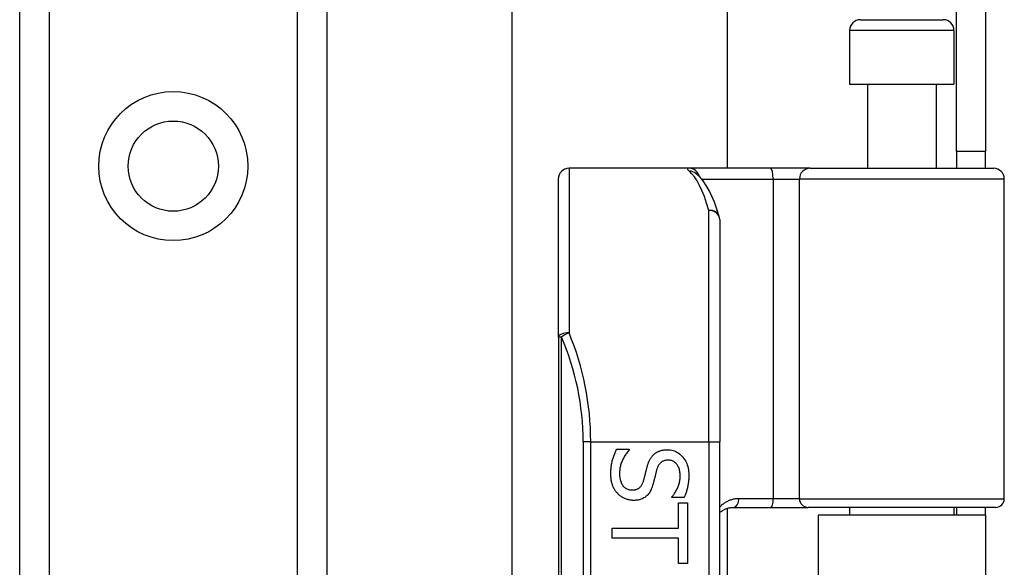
# Model space of a CAD drawing. Header units: inches. Extents: x 2 to 104, y 2 to 68.
# Tile 29 of 98: x 28.19 to 30.47, y 26.83 to 28.1. Entities that reach past the tile are written whole.
import ezdxf

# ---------------------------------------------------------------- set-up
doc = ezdxf.new("R2010")
doc.units = ezdxf.units.IN
doc.header["$LTSCALE"] = 6.250991
doc.header["$MEASUREMENT"] = 0
doc.layers.add('Visible Edges(ANSI)', color=7, linetype='Continuous', lineweight=25)
doc.layers.add('Visible Tangent Edges(ANSI)', color=7, linetype='Continuous', lineweight=25)

msp = doc.modelspace()

# ---------------------------------------------------------------- linework, layer by layer
at = {"layer": 'Visible Edges(ANSI)'}
for p, q in [((28.188, 22.3467), (28.188, 49.4069)), ((28.9012, 49.4069), (28.9012, 22.3467)), ((29.3312, 26.7185), (29.3312, 45.0351)), ((29.8309, 44.0008), (29.8309, 27.7529)), ((30.3632, 27.7922), (30.3632, 28.1881)), ((30.4304, 28.1881), (30.4304, 27.7922)), ((30.1401, 28.0976), (30.3324, 28.0976)), ((30.1151, 28.0726), (30.1151, 27.9477)), ((30.3574, 28.0726), (30.3574, 27.9477)), ((30.1151, 27.9477), (30.3574, 27.9477)), ((30.1563, 27.9477), (30.1563, 27.7529)), ((30.3162, 27.9477), (30.3162, 27.7529)), ((30.3632, 27.7922), (30.4304, 27.7922)), ((30.3632, 27.7922), (30.3632, 27.7529)), ((30.4304, 27.7529), (30.4304, 27.7922)), ((29.7421, 27.7529), (29.4636, 27.7529)), ((29.9318, 27.7529), (29.7421, 27.7529)), ((29.7583, 27.7409), (29.7577, 27.7414)), ((30.0236, 27.7529), (29.9318, 27.7529)), ((30.0236, 27.7529), (30.4492, 27.7529)), ((29.4387, 27.3608), (29.4387, 27.7279)), ((30.4742, 26.9859), (30.4742, 27.7279)), ((29.8134, 27.6339), (29.8134, 27.1183)), ((29.4387, 27.3608), (29.4387, 24.9722)), ((29.8134, 25.2147), (29.8134, 27.1183)), ((29.5742, 27.1009), (29.6034, 27.1009)), ((29.6034, 27.1009), (29.6034, 27.0992)), ((29.7026, 26.9888), (29.7026, 26.9905)), ((29.7304, 26.9888), (29.7026, 26.9888)), ((29.7179, 26.9762), (29.7386, 26.9762)), ((29.7179, 26.9175), (29.7179, 26.9762)), ((29.7386, 26.9762), (29.7386, 26.8356)), ((29.8309, 26.9636), (29.8309, 25.3695)), ((29.8461, 26.9659), (29.933, 26.9659)), ((29.933, 26.9659), (30.0186, 26.9659)), ((30.4542, 26.9659), (30.0186, 26.9659)), ((30.1151, 26.9659), (30.1151, 26.9476)), ((30.3574, 26.9659), (30.3574, 26.9476)), ((30.3632, 26.9659), (30.3632, 26.9476)), ((30.4304, 26.9476), (30.4304, 26.9659)), ((30.4304, 26.9476), (30.0421, 26.9476)), ((30.0421, 26.9476), (30.0421, 25.3854)), ((30.4304, 26.9476), (30.4304, 25.3854)), ((29.5637, 26.8943), (29.5637, 26.9175)), ((29.5637, 26.9175), (29.7179, 26.9175)), ((29.7179, 26.8943), (29.5637, 26.8943)), ((29.7179, 26.8356), (29.7179, 26.8943)), ((29.7386, 26.8356), (29.7179, 26.8356))]:
    msp.add_line(p, q, dxfattribs=at)
at = {"layer": 'Visible Edges(ANSI)', "flags": 128}
for points in [[(29.8123, 27.6412), (29.8068, 27.6582), (29.801, 27.6739), (29.795, 27.6882), (29.7887, 27.7013), (29.7821, 27.7131), (29.7749, 27.7236), (29.7671, 27.7329), (29.7583, 27.7409)], [(29.5606, 27.0435), (29.5607, 27.0466), (29.5607, 27.0497), (29.5609, 27.0526), (29.5611, 27.0555), (29.5613, 27.0583), (29.5616, 27.0611), (29.562, 27.0637), (29.5624, 27.0663), (29.5629, 27.0688), (29.5634, 27.0712), (29.564, 27.0736), (29.5646, 27.0758), (29.5653, 27.078), (29.566, 27.0802), (29.5667, 27.0824), (29.5674, 27.0845), (29.5682, 27.0866), (29.569, 27.0887), (29.5698, 27.0908), (29.5706, 27.0929), (29.5715, 27.0949), (29.5724, 27.0969), (29.5733, 27.0989), (29.5742, 27.1009)], [(29.6034, 27.0992), (29.6017, 27.0973), (29.6, 27.0953), (29.5983, 27.0933), (29.5968, 27.0912), (29.5953, 27.0891), (29.5939, 27.087), (29.5925, 27.0848), (29.5912, 27.0825), (29.59, 27.0803), (29.5888, 27.0779), (29.5877, 27.0756), (29.5867, 27.0732), (29.5857, 27.0708), (29.5849, 27.0684), (29.5841, 27.066), (29.5834, 27.0636), (29.5828, 27.0613), (29.5822, 27.0589), (29.5818, 27.0566), (29.5814, 27.0543), (29.5811, 27.052), (29.5809, 27.0497), (29.5808, 27.0475), (29.5807, 27.0452)], [(29.6601, 27.0883), (29.6611, 27.0892), (29.6621, 27.09), (29.6631, 27.0908), (29.6642, 27.0916), (29.6653, 27.0924), (29.6664, 27.0931), (29.6676, 27.0937), (29.6687, 27.0944), (29.6699, 27.095), (29.6712, 27.0956), (29.6724, 27.0961), (29.6737, 27.0966), (29.675, 27.0971), (29.6764, 27.0976), (29.6778, 27.0979), (29.6792, 27.0983), (29.6806, 27.0986), (29.6821, 27.0989), (29.6836, 27.0991), (29.6852, 27.0993), (29.6868, 27.0994), (29.6884, 27.0995), (29.69, 27.0996), (29.6917, 27.0996)], [(29.6917, 27.0996), (29.6952, 27.0995), (29.6986, 27.0992), (29.7019, 27.0986), (29.7051, 27.0978), (29.7082, 27.0967), (29.7112, 27.0955), (29.7142, 27.094), (29.717, 27.0922), (29.7197, 27.0903), (29.7224, 27.0881), (29.7249, 27.0857), (29.7273, 27.083), (29.7296, 27.0802), (29.7317, 27.0773), (29.7336, 27.0742), (29.7353, 27.071), (29.7368, 27.0676), (29.7381, 27.0642), (29.7392, 27.0606), (29.7401, 27.0569), (29.7408, 27.0531), (29.7413, 27.0491), (29.7416, 27.045), (29.7417, 27.0408)], [(29.6447, 27.0594), (29.6451, 27.0609), (29.6455, 27.0623), (29.6459, 27.0638), (29.6464, 27.0652), (29.6469, 27.0666), (29.6474, 27.068), (29.6479, 27.0693), (29.6484, 27.0706), (29.6489, 27.0719), (29.6495, 27.0732), (29.6501, 27.0744), (29.6507, 27.0756), (29.6513, 27.0768), (29.6519, 27.0779), (29.6526, 27.0791), (29.6533, 27.0802), (29.6541, 27.0813), (29.6548, 27.0823), (29.6556, 27.0834), (29.6565, 27.0844), (29.6573, 27.0854), (29.6582, 27.0864), (29.6592, 27.0873), (29.6601, 27.0883)], [(29.6941, 27.0754), (29.6923, 27.0753), (29.6906, 27.0752), (29.6889, 27.075), (29.6872, 27.0747), (29.6857, 27.0744), (29.6842, 27.0739), (29.6827, 27.0734), (29.6814, 27.0728), (29.68, 27.0721), (29.6788, 27.0713), (29.6776, 27.0704), (29.6765, 27.0695), (29.6754, 27.0685), (29.6744, 27.0674), (29.6734, 27.0662), (29.6725, 27.065), (29.6716, 27.0637), (29.6708, 27.0623), (29.67, 27.0609), (29.6693, 27.0594), (29.6686, 27.0578), (29.668, 27.0561), (29.6674, 27.0544), (29.6669, 27.0526)], [(29.7216, 27.0392), (29.7216, 27.0419), (29.7214, 27.0445), (29.7211, 27.0469), (29.7208, 27.0493), (29.7203, 27.0516), (29.7197, 27.0539), (29.719, 27.056), (29.7182, 27.0581), (29.7173, 27.06), (29.7163, 27.0619), (29.7152, 27.0637), (29.714, 27.0654), (29.7127, 27.067), (29.7114, 27.0684), (29.7099, 27.0698), (29.7084, 27.0709), (29.7069, 27.072), (29.7053, 27.0729), (29.7036, 27.0737), (29.7018, 27.0743), (29.7, 27.0748), (29.6981, 27.0751), (29.6961, 27.0753), (29.6941, 27.0754)], [(29.6367, 27.0278), (29.6371, 27.0291), (29.6375, 27.0304), (29.6378, 27.0317), (29.6382, 27.033), (29.6385, 27.0343), (29.6388, 27.0355), (29.6391, 27.0367), (29.6394, 27.0379), (29.6397, 27.0391), (29.64, 27.0403), (29.6403, 27.0414), (29.6405, 27.0426), (29.6408, 27.0437), (29.6411, 27.0449), (29.6414, 27.0462), (29.6417, 27.0474), (29.642, 27.0488), (29.6424, 27.0501), (29.6427, 27.0516), (29.6431, 27.053), (29.6434, 27.0546), (29.6438, 27.0561), (29.6442, 27.0577), (29.6447, 27.0594)], [(29.6669, 27.0526), (29.6666, 27.0513), (29.6662, 27.05), (29.6659, 27.0487), (29.6655, 27.0473), (29.6652, 27.0459), (29.6648, 27.0444), (29.6644, 27.0428), (29.664, 27.0413), (29.6636, 27.0396), (29.6632, 27.038), (29.6628, 27.0363), (29.6624, 27.0345), (29.662, 27.0327), (29.6615, 27.031), (29.6611, 27.0294), (29.6607, 27.0278), (29.6603, 27.0262), (29.6599, 27.0247), (29.6595, 27.0232), (29.6592, 27.0218), (29.6588, 27.0205), (29.6584, 27.0192), (29.6581, 27.0179), (29.6577, 27.0167)], [(29.5765, 26.9979), (29.5752, 26.9993), (29.574, 27.0007), (29.5729, 27.0022), (29.5718, 27.0037), (29.5707, 27.0052), (29.5697, 27.0068), (29.5688, 27.0084), (29.5679, 27.01), (29.567, 27.0117), (29.5662, 27.0134), (29.5654, 27.0151), (29.5647, 27.0169), (29.5641, 27.0187), (29.5635, 27.0206), (29.5629, 27.0225), (29.5625, 27.0245), (29.562, 27.0267), (29.5617, 27.0288), (29.5613, 27.0311), (29.5611, 27.0334), (29.5609, 27.0358), (29.5607, 27.0383), (29.5607, 27.0409), (29.5606, 27.0435)], [(29.5807, 27.0452), (29.5808, 27.0421), (29.581, 27.039), (29.5812, 27.0362), (29.5816, 27.0334), (29.5821, 27.0308), (29.5827, 27.0283), (29.5835, 27.0259), (29.5843, 27.0237), (29.5853, 27.0216), (29.5863, 27.0196), (29.5875, 27.0178), (29.5888, 27.0161), (29.5901, 27.0145), (29.5916, 27.0131), (29.5931, 27.0118), (29.5947, 27.0106), (29.5963, 27.0096), (29.5981, 27.0087), (29.5999, 27.0079), (29.6017, 27.0073), (29.6037, 27.0068), (29.6057, 27.0065), (29.6078, 27.0063), (29.6099, 27.0062)], [(29.6099, 27.0062), (29.6117, 27.0063), (29.6133, 27.0064), (29.6149, 27.0066), (29.6165, 27.0068), (29.618, 27.0071), (29.6194, 27.0075), (29.6208, 27.008), (29.6222, 27.0085), (29.6234, 27.0091), (29.6247, 27.0098), (29.6258, 27.0106), (29.6269, 27.0114), (29.628, 27.0123), (29.629, 27.0133), (29.63, 27.0144), (29.6309, 27.0155), (29.6318, 27.0168), (29.6326, 27.0181), (29.6334, 27.0195), (29.6342, 27.021), (29.6349, 27.0225), (29.6355, 27.0242), (29.6362, 27.0259), (29.6367, 27.0278)], [(29.7026, 26.9905), (29.7039, 26.9919), (29.7051, 26.9934), (29.7063, 26.995), (29.7075, 26.9966), (29.7087, 26.9983), (29.7098, 27), (29.7109, 27.0018), (29.7119, 27.0037), (29.713, 27.0057), (29.714, 27.0077), (29.715, 27.0098), (29.7159, 27.0119), (29.7168, 27.0141), (29.7177, 27.0163), (29.7184, 27.0185), (29.7191, 27.0207), (29.7197, 27.023), (29.7202, 27.0253), (29.7206, 27.0275), (29.721, 27.0298), (29.7213, 27.0322), (29.7215, 27.0345), (29.7216, 27.0369), (29.7216, 27.0392)], [(29.7417, 27.0408), (29.7417, 27.0384), (29.7417, 27.0359), (29.7415, 27.0335), (29.7414, 27.0312), (29.7412, 27.0288), (29.741, 27.0265), (29.7407, 27.0242), (29.7404, 27.0219), (29.7401, 27.0197), (29.7397, 27.0174), (29.7393, 27.0152), (29.7388, 27.013), (29.7383, 27.0109), (29.7378, 27.0087), (29.7372, 27.0066), (29.7366, 27.0045), (29.7359, 27.0025), (29.7353, 27.0005), (29.7345, 26.9984), (29.7338, 26.9965), (29.733, 26.9945), (29.7322, 26.9926), (29.7313, 26.9907), (29.7304, 26.9888)], [(29.6577, 27.0167), (29.6567, 27.0138), (29.6557, 27.011), (29.6546, 27.0083), (29.6534, 27.0058), (29.6521, 27.0034), (29.6508, 27.0011), (29.6493, 26.999), (29.6478, 26.997), (29.6463, 26.9951), (29.6446, 26.9934), (29.6429, 26.9918), (29.641, 26.9904), (29.6392, 26.989), (29.6372, 26.9878), (29.6352, 26.9867), (29.6331, 26.9857), (29.6309, 26.9848), (29.6286, 26.9841), (29.6263, 26.9834), (29.6239, 26.9829), (29.6214, 26.9825), (29.6189, 26.9822), (29.6163, 26.9821), (29.6136, 26.982)], [(29.6136, 26.982), (29.6119, 26.982), (29.6102, 26.9821), (29.6085, 26.9823), (29.6068, 26.9825), (29.6051, 26.9827), (29.6034, 26.983), (29.6017, 26.9834), (29.6, 26.9839), (29.5983, 26.9843), (29.5967, 26.9849), (29.595, 26.9855), (29.5934, 26.9862), (29.5917, 26.9869), (29.5901, 26.9877), (29.5886, 26.9885), (29.5871, 26.9893), (29.5856, 26.9902), (29.5842, 26.9912), (29.5828, 26.9922), (29.5815, 26.9932), (29.5802, 26.9943), (29.5789, 26.9955), (29.5777, 26.9966), (29.5765, 26.9979)], [(29.8134, 26.9538), (29.8145, 26.9547), (29.8156, 26.9556), (29.8168, 26.9564), (29.818, 26.9573), (29.8192, 26.9581), (29.8204, 26.9588), (29.8216, 26.9595), (29.8229, 26.9602), (29.8242, 26.9609), (29.8255, 26.9615), (29.8269, 26.9621), (29.8282, 26.9626), (29.8296, 26.9631), (29.831, 26.9636), (29.8324, 26.964), (29.8339, 26.9644), (29.8353, 26.9648), (29.8368, 26.9651), (29.8383, 26.9653), (29.8399, 26.9655), (29.8414, 26.9657), (29.843, 26.9658), (29.8445, 26.9659), (29.8461, 26.9659)]]:
    msp.add_lwpolyline(points, dxfattribs=at)
at = {"layer": 'Visible Edges(ANSI)'}
msp.add_circle((28.5446, 27.7578), 0.1047, dxfattribs=at)
for centre, radius, start, end in [((30.1401, 28.0726), 0.025, 90, 180), ((30.3324, 28.0726), 0.025, 0, 90), ((29.4636, 27.7279), 0.025, 90, 180), ((30.4492, 27.7279), 0.025, 0, 90), ((29.7884, 27.6339), 0.025, 0, 17.0415), ((30.4542, 26.9859), 0.02, 270, 0)]:
    msp.add_arc(centre, radius, start, end, dxfattribs=at)
at = {"layer": 'Visible Tangent Edges(ANSI)'}
for p, q in [((28.2563, 49.4069), (28.2563, 22.3467)), ((28.8329, 22.3467), (28.8329, 49.4069)), ((30.3574, 28.0726), (30.1151, 28.0726)), ((29.4636, 27.7529), (29.4636, 27.3708)), ((29.7715, 27.7279), (29.9375, 27.7279)), ((29.9375, 27.7279), (29.9375, 26.9859)), ((29.9375, 27.7279), (29.9986, 27.7279)), ((30.4742, 27.7279), (29.9986, 27.7279)), ((29.9986, 26.9859), (29.9986, 27.7279)), ((29.7884, 27.1183), (29.7884, 27.655)), ((29.446, 27.3608), (29.4387, 27.3608)), ((29.446, 24.9722), (29.446, 27.3608)), ((29.514, 27.1183), (29.4963, 27.1183)), ((29.4963, 27.1183), (29.4963, 25.2147)), ((29.514, 27.1183), (29.7884, 27.1183)), ((29.514, 25.2147), (29.514, 27.1183)), ((29.7884, 27.1183), (29.7884, 25.2147)), ((29.7884, 27.1183), (29.8134, 27.1183)), ((29.9375, 26.9859), (29.8577, 26.9859)), ((29.9986, 26.9859), (29.9375, 26.9859)), ((29.9986, 26.9859), (30.4742, 26.9859))]:
    msp.add_line(p, q, dxfattribs=at)
at = {"layer": 'Visible Tangent Edges(ANSI)', "flags": 128}
for points in [[(29.7421, 27.7529), (29.7415, 27.7528), (29.7409, 27.7528), (29.7404, 27.7527), (29.74, 27.7527), (29.7396, 27.7526), (29.7393, 27.7524), (29.739, 27.7523), (29.7388, 27.7521), (29.7386, 27.7519), (29.7385, 27.7516), (29.7384, 27.7514), (29.7384, 27.7511), (29.7385, 27.7508), (29.7386, 27.7505), (29.7388, 27.7501), (29.7391, 27.7497), (29.7393, 27.7493), (29.7397, 27.7489), (29.7401, 27.7485), (29.7406, 27.748), (29.7411, 27.7475), (29.7417, 27.747), (29.7423, 27.7464), (29.743, 27.7459)], [(29.8577, 26.9859), (29.8555, 26.9859), (29.8534, 26.9858), (29.8513, 26.9856), (29.8492, 26.9853), (29.8471, 26.985), (29.845, 26.9845), (29.843, 26.9841), (29.841, 26.9835), (29.839, 26.9829), (29.8371, 26.9822), (29.8352, 26.9815), (29.8333, 26.9807), (29.8314, 26.9798), (29.8296, 26.9789), (29.8279, 26.9779), (29.8261, 26.9769), (29.8244, 26.9758), (29.8227, 26.9747), (29.8211, 26.9735), (29.8195, 26.9722), (29.8179, 26.9709), (29.8164, 26.9695), (29.8149, 26.9681), (29.8134, 26.9667)]]:
    msp.add_lwpolyline(points, dxfattribs=at)
at = {"layer": 'Visible Tangent Edges(ANSI)'}
msp.add_circle((28.5446, 27.7578), 0.173, dxfattribs=at)
msp.add_arc((28.8867, 27.1183), 0.6096, 0, 23.4439, dxfattribs=at)
for centre, major_axis, ratio, start_param, end_param in [((29.7421, 27.7279), (0, 0.025), 0.985236, 4.962801, 6.283185), ((29.743, 27.7212), (0.0153, 0.0198), 0.971402, 0, 0.672693), ((29.7255, 27.1183), (0, -0.6345), 0.185699, 2.578938, 2.993098), ((29.9318, 27.7279), (0, 0.025), 0.225879, 4.712389, 6.283185), ((30.0236, 27.7279), (0, 0.025), 0.998608, 0, 1.570796), ((29.7884, 27.6339), (0.0239, 0.0073), 0.834757, 0, 1.320298), ((29.7884, 27.6339), (0.025, 0), 0.845842, 0, 1.570796), ((29.4636, 27.3608), (-0.025, 0), 0.39785, 4.712389, 6.283185), ((29.4636, 27.3608), (0.0229, 0.0099), 0.369668, 1.411843, 2.276718), ((28.9044, 27.1183), (0, 0.6345), 0.96063, 4.712389, 5.121562), ((29.8461, 26.9859), (0, -0.02), 0.580671, 0, 1.570796), ((29.933, 26.9859), (0, -0.02), 0.225879, 0, 1.570796), ((30.0186, 26.9859), (0, -0.02), 0.998608, 4.712389, 6.283185)]:
    msp.add_ellipse(centre, major_axis=major_axis, ratio=ratio, start_param=start_param, end_param=end_param, dxfattribs=at)

doc.saveas('drawing.dxf')
